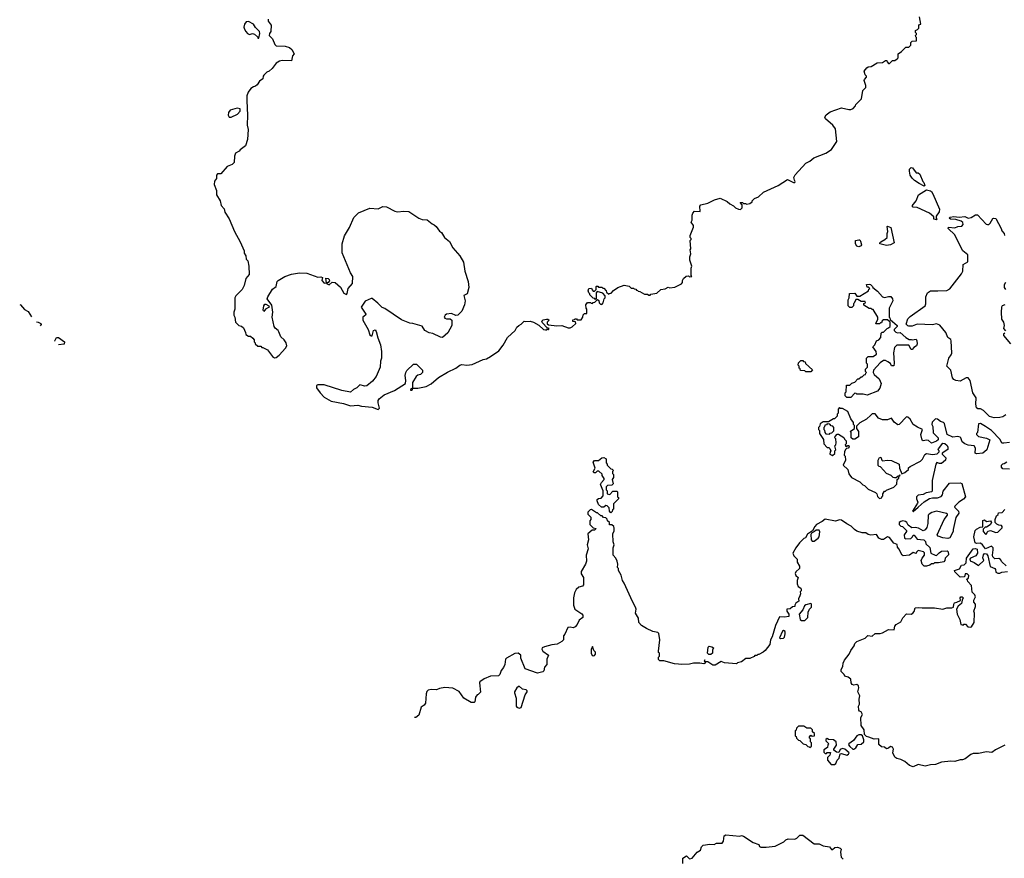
# Model space of a CAD drawing. Extents: x 1862350 to 2057294, y 212041 to 437318.
# Tile 2 of 256: x 1926024 to 1935669, y 248025 to 256239. Entities that reach past the tile are written whole.
import ezdxf

# ---------------------------------------------------------------- set-up
doc = ezdxf.new("R2010")
doc.units = 0

msp = doc.modelspace()

# ---------------------------------------------------------------- linework, layer by layer
at = {"layer": '0CON10XD'}
for points in [[(1928456.2, 256245), (1928458.6, 256225), (1928485.6, 256185), (1928483.3, 256125), (1928469.2, 256105), (1928468.6, 256085), (1928500.7, 256050.7), (1928522.5, 255995), (1928535, 255982.5), (1928625, 255980), (1928665, 255966.7), (1928688.3, 255948.3), (1928712.5, 255905), (1928696, 255884), (1928685, 255837.5), (1928595, 255838.8), (1928568.3, 255831.7), (1928535, 255812.5), (1928497.7, 255762.3), (1928466.1, 255733.9), (1928445, 255726.7), (1928415, 255697.5), (1928407.5, 255685), (1928405, 255660), (1928374.1, 255635.9), (1928349.3, 255600.7), (1928335, 255587.5), (1928315, 255582.5), (1928287.5, 255565), (1928261.7, 255528.3), (1928250, 255495), (1928247.5, 255445), (1928253.8, 255305), (1928251.2, 255205), (1928261.2, 255165), (1928256.7, 255065), (1928236.4, 255003.6), (1928182.5, 254965), (1928175, 254952.5), (1928136.7, 254933.3), (1928127, 254903), (1928125, 254840), (1928105, 254820), (1928055, 254800), (1927995, 254730), (1927961.7, 254728.3), (1927950, 254715), (1927950, 254685), (1927933, 254657), (1927927.5, 254625), (1927950, 254565), (1927953, 254523), (1927986.7, 254465), (1927998.3, 254418.3), (1928027, 254387), (1928032.5, 254355), (1928075, 254290), (1928127.5, 254165), (1928183.3, 254063.3), (1928222.5, 253975), (1928223.6, 253953.6), (1928237.5, 253925), (1928242.5, 253895), (1928257, 253877), (1928267.5, 253825), (1928272.5, 253745), (1928240, 253705), (1928222.5, 253635), (1928202.5, 253595), (1928140, 253535), (1928130, 253515), (1928132.5, 253405), (1928122.5, 253375), (1928122.5, 253345), (1928132.5, 253325), (1928137.5, 253275), (1928170, 253245), (1928195, 253237.5), (1928215, 253220), (1928237, 253177), (1928240, 253155), (1928265, 253140), (1928285, 253140), (1928308.3, 253118.3), (1928320, 253105), (1928320, 253085), (1928330, 253075), (1928330, 253065), (1928355, 253040), (1928385, 253040), (1928395, 253030), (1928405, 253030), (1928450, 253005), (1928500.7, 252940.7), (1928518.3, 252928.3), (1928535, 252930), (1928565, 252952), (1928628.6, 253021.4), (1928641.1, 253045), (1928633.3, 253075), (1928615, 253104.2), (1928582.9, 253132.9), (1928562.4, 253182.4), (1928555, 253195.6), (1928525, 253217.5), (1928516.4, 253235), (1928497.3, 253325), (1928503.8, 253375), (1928495, 253442.5), (1928448.8, 253505), (1928454, 253525), (1928501.2, 253598.8), (1928536.2, 253625), (1928546.1, 253673.9), (1928554.2, 253685.8), (1928620, 253725), (1928685, 253745.7), (1928765, 253760.8), (1928835.9, 253755.9), (1928945, 253716.2), (1928975, 253720), (1928990, 253715), (1928984, 253685), (1929005, 253660), (1929028.3, 253661.7), (1929023.3, 253706.7), (1929045, 253703.8), (1929056.7, 253695), (1929059.3, 253680.7), (1929046.4, 253663.6), (1929030, 253655), (1929055, 253643.3), (1929085, 253668.8), (1929115, 253664.2), (1929165, 253620.8), (1929199.3, 253559.3), (1929225, 253548), (1929232.2, 253557.8), (1929242.3, 253607.7), (1929285.3, 253655), (1929285.5, 253725.5), (1929265, 253758.8), (1929182, 253955), (1929182.9, 254045), (1929205, 254122.5), (1929253.8, 254205), (1929297.7, 254302.3), (1929343.2, 254346.8), (1929455, 254393.8), (1929535, 254386.7), (1929579.3, 254410.7), (1929617.7, 254407.7), (1929697.5, 254365), (1929725, 254356.2), (1929785, 254364), (1929835, 254362), (1929933.8, 254295), (1929965, 254283.1), (1930015, 254278.6), (1930065, 254238.8), (1930085, 254231.2), (1930104.4, 254214.5), (1930135, 254168.8), (1930155, 254153.3), (1930185.6, 254105.6), (1930235, 254066), (1930265.7, 254005.7), (1930334, 253925), (1930370, 253865), (1930384, 253775), (1930415.6, 253675), (1930422.5, 253615), (1930406.4, 253553.6), (1930373.6, 253536.4), (1930386.9, 253485), (1930380.8, 253445), (1930353.8, 253385), (1930314.2, 253345.8), (1930295, 253342.5), (1930255, 253361.9), (1930205, 253355.7), (1930191.1, 253345), (1930183.3, 253325), (1930186.7, 253315), (1930205, 253308.1), (1930239.2, 253309.2), (1930257.5, 253295), (1930255.8, 253245), (1930217.9, 253172.1), (1930165, 253126.8), (1930145, 253130), (1930071.2, 253165), (1930033.7, 253173.7), (1929992, 253195), (1929965, 253238.8), (1929875, 253263.8), (1929845, 253266.2), (1929765, 253300), (1929602, 253412), (1929575, 253420), (1929532.4, 253462.4), (1929477.9, 253507.9), (1929465, 253508.9), (1929407.8, 253482.2), (1929370, 253425), (1929415.7, 253355), (1929412, 253345), (1929385.5, 253324.5), (1929384.7, 253294.7), (1929438.5, 253205), (1929453.1, 253153.1), (1929465, 253142.1), (1929477.8, 253142.2), (1929490.8, 253195), (1929505, 253201.2), (1929517.1, 253185), (1929532, 253122), (1929558, 253055), (1929568.3, 252988.3), (1929569.2, 252925), (1929557.5, 252895), (1929554.2, 252835), (1929514.1, 252745.9), (1929480.9, 252699.1), (1929425.5, 252654.5), (1929405, 252650), (1929355, 252662.5), (1929327.5, 252635), (1929292.4, 252617.6), (1929265, 252592), (1929177.7, 252607.7), (1929005, 252661.2), (1928945, 252662.5), (1928932.5, 252655), (1928930, 252635), (1928967.5, 252585), (1929005, 252543.3), (1929075, 252503.8), (1929195, 252481.2), (1929265, 252456.7), (1929335, 252463.3), (1929372.3, 252452.3), (1929475, 252442.9), (1929535, 252422.5)], [(1928365, 256060), (1928375.9, 256104.1), (1928373.1, 256125), (1928332.7, 256162.7), (1928314.2, 256194.2), (1928265, 256220.4), (1928242.1, 256217.9), (1928226.1, 256195), (1928219.6, 256165), (1928224.5, 256145), (1928238.6, 256125), (1928255.5, 256105.4), (1928275, 256094.4), (1928305, 256104), (1928325, 256097.5), (1928352.5, 256072.5), (1928355, 256060), (1928365, 256060)], [(1929535, 252422.5), (1929548.6, 252435), (1929534, 252486), (1929535, 252510), (1929545, 252526.7), (1929592.5, 252565), (1929695, 252607.5), (1929803, 252677), (1929807.5, 252705), (1929798.8, 252755), (1929806.7, 252785), (1929815, 252802.5), (1929880, 252865), (1929910, 252865), (1929970, 252805), (1929970, 252785), (1929950, 252765), (1929923, 252757), (1929907, 252743), (1929870, 252685), (1929870, 252630), (1929851.7, 252618.3), (1929851.7, 252611.7), (1929865, 252610), (1929870, 252615), (1929870, 252630), (1929925, 252630), (1930005, 252646.7), (1930055, 252673.8), (1930127.5, 252735), (1930213, 252787), (1930295, 252826.2), (1930335, 252856.2), (1930355, 252863.3), (1930405, 252856.7), (1930455, 252863.3), (1930565, 252912.5), (1930595, 252917.5), (1930635, 252940), (1930715.7, 252994.3), (1930758.3, 253051.7), (1930802, 253128), (1930877.5, 253195), (1930893.9, 253226.1), (1930912.5, 253245), (1930935, 253257.5), (1930965, 253287.5), (1930975, 253282.5), (1931025, 253286.2), (1931055.9, 253275.9), (1931108.3, 253248.3), (1931153.9, 253203.9), (1931175, 253200), (1931188.3, 253201.7), (1931195, 253210), (1931205, 253200), (1931210, 253215), (1931191.7, 253221.7), (1931145, 253270), (1931140, 253285), (1931151.7, 253298.3), (1931185, 253307.5), (1931197, 253307), (1931210, 253295), (1931190, 253275), (1931191.7, 253261.7), (1931205, 253250), (1931285, 253240), (1931335, 253242.5), (1931395, 253220), (1931415, 253220), (1931435, 253230), (1931470, 253265), (1931468.3, 253278.3), (1931441.7, 253281.7), (1931441.7, 253298.3), (1931458.3, 253301.7), (1931465, 253310), (1931478.3, 253308.3), (1931485, 253300), (1931525, 253300), (1931540, 253325), (1931541.7, 253348.3), (1931555, 253360), (1931578.3, 253361.7), (1931580, 253405), (1931573, 253413), (1931570, 253445), (1931585, 253470), (1931615, 253470), (1931621.7, 253461.7), (1931635, 253460), (1931641.7, 253468.3), (1931658.3, 253471.7), (1931685, 253500), (1931698.3, 253488.3), (1931700, 253465), (1931711.7, 253451.7), (1931725, 253450), (1931740, 253465), (1931750, 253505), (1931760, 253515), (1931760, 253535), (1931735, 253560), (1931681.7, 253578.3), (1931670, 253565), (1931670, 253505), (1931665, 253500), (1931658.3, 253508.3), (1931641.7, 253511.7), (1931610, 253545), (1931610, 253555), (1931600, 253565), (1931592.5, 253585), (1931600, 253605), (1931625, 253610), (1931631.7, 253591.7), (1931641.7, 253581.7), (1931655, 253580), (1931670, 253595), (1931670, 253625), (1931675, 253630), (1931688.3, 253628.3), (1931695, 253620), (1931725, 253620), (1931735, 253610), (1931745, 253610), (1931770, 253585), (1931771.7, 253571.7), (1931795, 253550), (1931801.7, 253558.3), (1931818.3, 253561.7), (1931841.7, 253588.3), (1931883, 253617), (1931945, 253640), (1931995, 253630), (1932015, 253610), (1932035, 253610), (1932041.7, 253601.7), (1932058.3, 253598.3), (1932065, 253590), (1932078.3, 253588.3), (1932081.7, 253581.7), (1932098.3, 253578.3), (1932145, 253550), (1932175, 253550), (1932185, 253540), (1932198.3, 253541.7), (1932205, 253550), (1932265, 253560), (1932303, 253597), (1932347, 253603), (1932375, 253620), (1932392.5, 253612.5), (1932441.7, 253618.3), (1932506.4, 253653.6), (1932517.5, 253665), (1932517.5, 253685), (1932527.5, 253705), (1932553, 253727), (1932575, 253730), (1932585, 253720), (1932607.5, 253722.5), (1932600, 253735), (1932600, 253805), (1932607.5, 253825), (1932587.5, 253885), (1932587.5, 253915), (1932596.7, 253945), (1932590, 253985), (1932597.5, 253995), (1932590, 254075), (1932600, 254085), (1932600, 254095), (1932590, 254105), (1932590, 254125), (1932623, 254207), (1932622.5, 254225), (1932602.5, 254255), (1932610, 254275), (1932610, 254325), (1932617.5, 254345), (1932635, 254362.5), (1932688.3, 254361.7), (1932686.4, 254413.6), (1932695, 254427.5), (1932765, 254442.5), (1932830, 254475), (1932885, 254492.5), (1932955, 254460), (1932980, 254435), (1933015, 254417.5), (1933035, 254397.5), (1933065, 254382.5), (1933085, 254380), (1933100, 254395), (1933100, 254425), (1933081.7, 254448.3), (1933105, 254450), (1933115, 254440), (1933135, 254440), (1933145, 254432.5), (1933175, 254437.5), (1933200, 254455), (1933200, 254465), (1933221.7, 254488.3), (1933260, 254505), (1933309.3, 254550.7), (1933452.5, 254615), (1933545, 254672.5), (1933605, 254643.3), (1933615.5, 254645), (1933618.9, 254655), (1933612.5, 254667.5), (1933606.6, 254693.4), (1933620.2, 254719.8), (1933725, 254833.8), (1933765, 254853.8), (1933804.3, 254885.7), (1933919.5, 254930.4), (1933975, 254966.7), (1934027.5, 255045), (1934015, 255170), (1933987.5, 255205), (1933917.5, 255267.5), (1933910, 255285), (1933923.3, 255306.7), (1933962.7, 255337.3), (1934075, 255376.2), (1934145, 255360), (1934165, 255360), (1934189.3, 255370.7), (1934210, 255395), (1934215, 255410), (1934270, 255465), (1934282.5, 255545), (1934312.5, 255575), (1934312.5, 255595), (1934297.5, 255645), (1934300, 255655), (1934320, 255675), (1934320, 255685), (1934305, 255700), (1934297.5, 255735), (1934323.6, 255766.4), (1934335, 255777.5), (1934365, 255782.5), (1934423, 255817), (1934475, 255820), (1934505, 255840), (1934518.3, 255838.3), (1934520, 255825), (1934535, 255810), (1934545, 255810), (1934575, 255840), (1934595, 255840), (1934620, 255855), (1934630, 255865), (1934630, 255905), (1934663, 255927), (1934705, 255970), (1934735, 255970), (1934751.7, 255988.3), (1934752.5, 256015), (1934765, 256030), (1934808.3, 256031.7), (1934810, 256065), (1934801.7, 256071.7), (1934800, 256085), (1934810, 256095), (1934810, 256105), (1934800, 256115), (1934800, 256135), (1934818.3, 256141.7), (1934830, 256155), (1934831.7, 256188.3), (1934850, 256195), (1934837, 256267)], [(1928095, 255283.3), (1928156.7, 255315), (1928183.3, 255345), (1928182.5, 255365), (1928155, 255373.3), (1928085, 255352.5), (1928070.5, 255329.6), (1928066.2, 255305), (1928074, 255284), (1928095, 255283.3)], [(1934885, 254610), (1934835, 254633.3), (1934787.5, 254665), (1934765, 254687.5), (1934747.5, 254715), (1934740, 254755), (1934740, 254775), (1934755, 254790), (1934768.3, 254788.3), (1934805, 254740), (1934825, 254740), (1934840, 254725), (1934870, 254655), (1934880, 254645), (1934890, 254615), (1934885, 254610)], [(1935005, 254280), (1934980, 254285), (1934978.3, 254308.3), (1934937.5, 254345), (1934815, 254400), (1934775, 254403.3), (1934767.5, 254415), (1934803.8, 254465), (1934828.8, 254525), (1934905, 254572.5), (1934945, 254563.3), (1934956.7, 254555), (1934970, 254535), (1935032.5, 254385), (1935031.7, 254358.3), (1935000, 254315), (1935000, 254295), (1935010, 254285), (1935005, 254280)], [(1935569.3, 252339.3), (1935525, 252353.3), (1935465, 252412.5), (1935435, 252427.5), (1935408.3, 252428.3), (1935397, 252437), (1935390, 252475), (1935393.3, 252535), (1935359.2, 252585), (1935333.3, 252705), (1935315, 252732.5), (1935295, 252732.5), (1935235, 252700), (1935195, 252703.8), (1935175, 252713.8), (1935161.7, 252731.7), (1935143.8, 252805), (1935106.4, 252846.4), (1935124.4, 252925), (1935149.2, 252955), (1935155.5, 252974.5), (1935148.9, 253095), (1935145, 253105.8), (1935115.6, 253125.5), (1935096.2, 253176.2), (1935037.2, 253247.2), (1935005, 253260), (1934965, 253250), (1934815, 253257.5), (1934765, 253237.5), (1934735, 253237.5), (1934725, 253240), (1934708.3, 253258.3), (1934725, 253310), (1934745, 253332.5), (1934892.5, 253435), (1934900, 253455), (1934900, 253525), (1934917.5, 253565), (1934945, 253583.3), (1935017.7, 253582.3), (1935105, 253588), (1935135.7, 253604.3), (1935250.7, 253749.3), (1935263.6, 253776.4), (1935265, 253840), (1935311.7, 253868.3), (1935310, 253935), (1935262.5, 253975), (1935225, 254042.5), (1935185, 254133.3), (1935117.5, 254195), (1935123.6, 254206.4), (1935185, 254200), (1935215, 254212.5), (1935251.7, 254218.3), (1935267, 254233), (1935261.7, 254251.7), (1935245, 254267.5), (1935195, 254281.2), (1935142.5, 254285), (1935127.5, 254295), (1935140, 254305), (1935175, 254311.2), (1935225, 254306.7), (1935283, 254313), (1935315, 254296.7), (1935345, 254303.3), (1935385, 254326.7), (1935405, 254327.5), (1935492.5, 254235), (1935505, 254232.5), (1935517, 254233), (1935530, 254245), (1935555, 254292.5), (1935565, 254296.7), (1935585, 254292.5), (1935637.5, 254195), (1935645, 254170), (1935667.5, 254145), (1935670, 254125)], [(1934515, 254027.5), (1934450, 254045), (1934450, 254055), (1934460, 254065), (1934500, 254085), (1934520, 254105), (1934520, 254145), (1934527.5, 254165), (1934520, 254215), (1934525, 254217.5), (1934556.7, 254205), (1934590, 254055), (1934555, 254033.3), (1934515, 254027.5)], [(1934245, 254013.3), (1934225, 254022.5), (1934210, 254045), (1934210, 254075), (1934245, 254083.3), (1934252.5, 254082.5), (1934260.7, 254070.7), (1934270, 254035), (1934265.9, 254024.1), (1934245, 254013.3)], [(1934165, 252540), (1934125, 252540), (1934110, 252555), (1934110, 252585), (1934120, 252595), (1934121.7, 252658.3), (1934155, 252660), (1934175, 252680), (1934205, 252690), (1934235, 252720), (1934245, 252720), (1934265, 252740), (1934275, 252740), (1934295, 252760), (1934310, 252765), (1934311.7, 252778.3), (1934320, 252785), (1934310, 252795), (1934310, 252815), (1934330, 252835), (1934330, 252865), (1934320, 252875), (1934320, 252925), (1934335, 252940), (1934385, 252940), (1934418.3, 252961.7), (1934415, 252990), (1934380, 253035), (1934400, 253055), (1934417, 253093), (1934440, 253105), (1934460, 253125), (1934461.7, 253168.3), (1934471.7, 253178.3), (1934485, 253180), (1934520, 253215), (1934535, 253220), (1934550, 253235), (1934550, 253275), (1934525, 253300), (1934485, 253300), (1934471.7, 253288.3), (1934465, 253270), (1934455, 253270), (1934445, 253260), (1934415, 253260), (1934410, 253265), (1934430, 253305), (1934430, 253325), (1934385, 253400), (1934375, 253400), (1934365, 253410), (1934345, 253410), (1934291.7, 253441.7), (1934291.7, 253458.3), (1934310, 253465), (1934305, 253480), (1934265, 253480), (1934235, 253500), (1934215, 253500), (1934198.3, 253461.7), (1934190, 253455), (1934190, 253435), (1934175, 253420), (1934155, 253420), (1934140, 253435), (1934140, 253495), (1934150, 253515), (1934151.7, 253558.3), (1934205, 253560), (1934225, 253530), (1934255, 253530), (1934340, 253585), (1934341.7, 253598.3), (1934350, 253605), (1934338.3, 253618.3), (1934325, 253620), (1934320, 253645), (1934345, 253647.5), (1934357.5, 253645), (1934377.5, 253625), (1934380, 253615), (1934425, 253580), (1934475, 253523.8), (1934495, 253518.6), (1934535, 253529.5), (1934556.6, 253526.6), (1934572.9, 253505), (1934576.2, 253485), (1934540, 253415), (1934540, 253325), (1934548.3, 253318.3), (1934551.7, 253301.7), (1934620, 253245), (1934620, 253235), (1934590, 253205), (1934590, 253195), (1934605, 253180), (1934623, 253173), (1934647, 253177), (1934705, 253127.5), (1934738.3, 253108.3), (1934755, 253106.7), (1934765, 253102.5), (1934805, 253110), (1934813.3, 253093.3), (1934815.8, 253065), (1934808.8, 253045), (1934782.3, 253027.7), (1934765, 253007.5), (1934755, 253010), (1934735, 253050), (1934615, 253050), (1934593, 253027), (1934582.5, 252975), (1934590, 252875), (1934585, 252850), (1934565, 252850), (1934553, 252873), (1934528.3, 252888.3), (1934505, 252900), (1934485, 252900), (1934452.3, 252877.7), (1934387.5, 252805), (1934382.5, 252785), (1934392.5, 252765), (1934443, 252723), (1934462.5, 252675), (1934448.3, 252631.7), (1934425, 252600), (1934325, 252560), (1934285, 252570), (1934225, 252570), (1934218.3, 252578.3), (1934205, 252580), (1934165, 252540)], [(1935680, 253665), (1935668.3, 253641.7), (1935667.5, 253615), (1935680, 253595)], [(1926023.6, 253448.9), (1926030, 253445), (1926072.3, 253402.3), (1926105, 253380), (1926140.1, 253328.2)], [(1928415, 253380), (1928407.5, 253395), (1928414, 253435), (1928425, 253452.5), (1928435, 253453.3), (1928465.6, 253435.6), (1928466.7, 253425), (1928432.5, 253405), (1928415, 253380)], [(1935673.6, 253446.4), (1935647.5, 253435), (1935642.5, 253425), (1935636.7, 253375), (1935640, 253305), (1935660, 253275), (1935667.5, 253245), (1935660, 253215), (1935681.7, 253191.7)], [(1926186.9, 253279.8), (1926205, 253277.5), (1926230, 253265), (1926232.5, 253255), (1926223.4, 253242)], [(1926369.4, 253090.8), (1926368.8, 253095), (1926385, 253127.5), (1926405, 253126.7), (1926462.5, 253085), (1926458.8, 253061.2), (1926404.8, 253054.2)], [(1935675, 253170), (1935661.7, 253158.3), (1935660, 253145), (1935730, 253065)], [(1933775, 252790), (1933725, 252790), (1933715, 252800), (1933671.7, 252801.7), (1933668.3, 252818.3), (1933660, 252825), (1933660, 252845), (1933650, 252855), (1933651.7, 252878.3), (1933675, 252900), (1933695, 252900), (1933701.7, 252891.7), (1933718.3, 252888.3), (1933721.7, 252871.7), (1933788.3, 252808.3), (1933775, 252790)], [(1935405.7, 252194.3), (1935396.7, 252185), (1935396.7, 252175), (1935415, 252156.2), (1935495, 252140), (1935527.5, 252125), (1935497.5, 252025), (1935457.7, 251992.3), (1935396.4, 251986.4), (1935382.5, 251995), (1935387.1, 252042.9), (1935375, 252065.6), (1935313.1, 252073.1), (1935282.5, 252085), (1935257.5, 252105), (1935243.3, 252143.3), (1935235, 252150), (1935215, 252156.7), (1935165, 252150), (1935107.5, 252175), (1935082, 252285), (1935072.5, 252295), (1935043.9, 252303.9), (1935015, 252326.7), (1934995, 252330), (1934981.7, 252318.3), (1934961.7, 252298.3), (1934960, 252275), (1934970, 252255), (1934973, 252193), (1935020, 252145), (1935020, 252125), (1935005, 252110), (1934955, 252090), (1934925, 252117.5), (1934905, 252120), (1934875, 252113.3), (1934865, 252120), (1934850, 252175), (1934867.5, 252225), (1934817.3, 252247.3), (1934777.5, 252275), (1934746.1, 252326.1), (1934725, 252347.5), (1934711.7, 252348.3), (1934640, 252275), (1934625, 252272.5), (1934588.3, 252298.3), (1934565, 252337.5), (1934525, 252320), (1934475, 252320.8), (1934436.1, 252336.1), (1934405, 252380), (1934375, 252380), (1934360, 252365), (1934320, 252325), (1934255, 252290), (1934221.7, 252258.3), (1934220, 252235), (1934240, 252205), (1934240, 252155), (1934205, 252130), (1934185, 252130), (1934170, 252145), (1934170, 252195), (1934160, 252205), (1934200, 252235), (1934200, 252265), (1934190, 252275), (1934190, 252295), (1934165, 252330), (1934135, 252400), (1934085, 252430), (1934061.7, 252431.7), (1934055, 252440), (1934040, 252425), (1934040, 252385), (1934030, 252375), (1934030, 252355), (1934005, 252330), (1933995, 252330), (1933945, 252300), (1933895, 252300), (1933865, 252280), (1933860, 252255), (1933850, 252245), (1933850, 252225), (1933860, 252215), (1933860, 252185), (1933897, 252127), (1933900, 252085), (1933935, 252050), (1933948.3, 252048.3), (1933958.3, 252038.3), (1933970, 252015), (1933963, 252007), (1933960, 251985), (1933985, 251970), (1934008.3, 251991.7), (1934010, 252015), (1934017.5, 252025), (1934010, 252065), (1934020, 252075), (1934022.5, 252095), (1934020, 252135), (1934010, 252145), (1934011.7, 252158.3), (1934031.7, 252178.3), (1934045, 252180), (1934098.3, 252148.3), (1934101.7, 252131.7), (1934120, 252115), (1934120, 252085), (1934110, 252075), (1934111.7, 252061.7), (1934125, 252060), (1934131.7, 252068.3), (1934145, 252070), (1934150, 252055), (1934138.3, 252041.7), (1934121.7, 252038.3), (1934111.7, 252028.3), (1934103, 252007), (1934100, 251975), (1934110, 251965), (1934112.5, 251925), (1934090, 251875), (1934137.5, 251835), (1934145, 251790), (1934172.5, 251755), (1934255, 251712.5), (1934281.7, 251681.7), (1934298.3, 251678.3), (1934335, 251640), (1934408.3, 251608.3), (1934420, 251595), (1934425, 251570), (1934445, 251550), (1934470, 251555), (1934470, 251565), (1934480, 251575), (1934480, 251595), (1934495, 251620), (1934505, 251620), (1934515, 251630), (1934585, 251660), (1934615, 251690), (1934620, 251735), (1934635, 251750), (1934640, 251770), (1934650, 251775), (1934645, 251780), (1934640, 251770), (1934620, 251765), (1934608.3, 251751.7), (1934591.7, 251751.7), (1934580, 251755), (1934560, 251775), (1934515, 251793.3), (1934455, 251860), (1934441.7, 251861.7), (1934431.7, 251871.7), (1934432.5, 251925), (1934445, 251952.5), (1934460, 251955), (1934467.5, 251925), (1934475, 251917.5), (1934525, 251923.3), (1934565, 251920), (1934640, 251885), (1934642.5, 251845), (1934665, 251790), (1934695, 251802.5), (1934730, 251835), (1934731.7, 251848.3), (1934747, 251863), (1934847.5, 251915), (1934867.5, 251935), (1934890.7, 251979.3), (1934905, 251990), (1934965, 251980), (1935011.7, 251988.3), (1935030, 252005), (1935030, 252015), (1935020, 252025), (1935023, 252037), (1935065, 252090), (1935085, 252087.5), (1935109.3, 252069.3), (1935117, 252053), (1935115, 252030), (1935060, 251995), (1935060, 251985), (1935097, 251947), (1935092.5, 251925), (1935055, 251893.3), (1935035, 251892.5), (1935008.3, 251901.7), (1934997.5, 251885), (1934963.3, 251725), (1934962.5, 251625), (1934957.5, 251615), (1934902.5, 251605), (1934872.3, 251587.7), (1934825, 251582.5), (1934807.5, 251565), (1934807.5, 251545), (1934822.5, 251515), (1934820, 251505), (1934770, 251425), (1934775, 251422.5), (1934825, 251463.3), (1934885, 251516.2), (1934935, 251548.8), (1934965, 251555.8), (1935015, 251556), (1935050.5, 251569.6), (1935063.3, 251585), (1935070.3, 251619.7), (1935130.3, 251699.7), (1935235, 251703.3), (1935252.5, 251695), (1935290, 251565), (1935268.3, 251541.7), (1935222.5, 251515), (1935182.5, 251475), (1935180, 251465), (1935220, 251425), (1935223.8, 251405), (1935195, 251362.5), (1935167, 251247), (1935166.7, 251225), (1935136.4, 251163.6), (1935115, 251156.7), (1935065, 251163.3), (1935019.3, 251179.3), (1935010, 251195), (1935078.8, 251345), (1935113.3, 251385), (1935113.3, 251395), (1935103.9, 251403.9), (1935005, 251426.2), (1934958.3, 251411.7), (1934932.5, 251395), (1934923.3, 251385), (1934920, 251305), (1934910, 251265), (1934895, 251242.5), (1934875, 251232.5), (1934829.3, 251259.3), (1934795, 251266.7), (1934763, 251263), (1934727, 251287), (1934712.5, 251315), (1934700, 251325), (1934675, 251330), (1934655, 251322.5), (1934640, 251315), (1934640, 251295), (1934655, 251280), (1934670, 251275), (1934710, 251235), (1934710, 251225), (1934687.5, 251195), (1934690, 251160), (1934703.3, 251153.3), (1934751.7, 251158.3), (1934770, 251175), (1934775, 251190), (1934785, 251190), (1934815, 251150), (1934880, 251145), (1934897, 251127), (1934900, 251105), (1934938.3, 251068.3), (1934950, 251015), (1934993, 250993), (1935005, 250990), (1935031.7, 251018.3), (1935055, 251032.5), (1935107.5, 251037.5), (1935118.3, 251028.3), (1935121.7, 250998.3), (1935090, 250965), (1935087, 250943), (1935075, 250930), (1935025, 250920), (1934985, 250920), (1934975, 250910), (1934955, 250910), (1934940, 250895), (1934905, 250886.7), (1934885, 250887.5), (1934862.5, 250905), (1934853.6, 250943.6), (1934862.5, 250965), (1934887, 250993), (1934887.5, 251017.5), (1934877.5, 251027.5), (1934825, 251040), (1934810, 251025), (1934805, 251010), (1934775, 251020), (1934740, 250995), (1934678.3, 250988.3), (1934667.5, 250995), (1934637, 251057), (1934623, 251073), (1934618.3, 251098.3), (1934585, 251112.5), (1934545, 251167.5), (1934525, 251172.5), (1934485, 251147.5), (1934465, 251147.5), (1934440.7, 251160.7), (1934418, 251198), (1934361.7, 251191.7), (1934335, 251197.5), (1934311.7, 251211.7), (1934275, 251213.3), (1934225, 251230), (1934200, 251245), (1934168.3, 251278.3), (1934125, 251300), (1934075, 251336.2), (1934055, 251338.8), (1934015, 251328.8), (1933913.6, 251346.4), (1933885, 251322.5), (1933830, 251295), (1933812.5, 251275), (1933788.3, 251231.7), (1933740.7, 251199.3), (1933720, 251165), (1933705, 251157.5), (1933663.3, 251115), (1933625, 251067.5), (1933596.7, 251015), (1933607, 250987), (1933640, 250955), (1933640, 250925), (1933662.5, 250885), (1933662.5, 250865), (1933625, 250830), (1933620, 250815), (1933627.5, 250795), (1933650, 250775), (1933640, 250745), (1933640, 250715), (1933648.3, 250688.3), (1933675, 250670), (1933680, 250655), (1933680, 250645), (1933670, 250635), (1933672.5, 250615), (1933666.7, 250595), (1933653.6, 250566.4), (1933657.5, 250545), (1933627, 250523), (1933617.5, 250505), (1933618.3, 250491.7), (1933595, 250487.5), (1933571.7, 250468.3), (1933540, 250465), (1933537.5, 250445), (1933556.7, 250415), (1933556.7, 250393.3), (1933515, 250387.5), (1933465, 250390), (1933426.7, 250305), (1933393.3, 250195), (1933377.5, 250165), (1933371.7, 250118.3), (1933325, 250060), (1933307, 250043), (1933265, 250020), (1933255, 250020), (1933245, 250010), (1933225, 250010), (1933218.3, 250001.7), (1933177, 249983), (1933138.3, 249981.7), (1933095, 249950), (1933055, 249940), (1933045, 249930), (1932928.3, 249938.3), (1932895, 249952.5), (1932835, 249917.5), (1932815, 249917.5), (1932765, 249950), (1932740, 249950), (1932735, 249970), (1932730, 249955), (1932740, 249950), (1932740, 249935), (1932725, 249930), (1932685, 249937.5), (1932625, 249937.5), (1932585, 249927.5), (1932505, 249922.5), (1932476.7, 249926.7), (1932438.3, 249928.3), (1932335, 249960), (1932295, 249960), (1932281.7, 249971.7), (1932280, 249995), (1932290, 250005), (1932290, 250035), (1932281.7, 250041.7), (1932280, 250055), (1932293.3, 250165), (1932286.1, 250226.1), (1932275, 250236.7), (1932226.1, 250246.1), (1932162.5, 250275), (1932115, 250306.7), (1932090, 250335), (1932086.4, 250376.4), (1932057.5, 250425), (1932062.5, 250465), (1932057.5, 250485), (1932025, 250540), (1931945, 250720), (1931927.5, 250745), (1931915, 250800), (1931890, 250845), (1931890, 250865), (1931880, 250875), (1931882.5, 250905), (1931876.4, 250936.4), (1931862.5, 250965), (1931837.5, 250995), (1931836.7, 251065), (1931846, 251095), (1931836.2, 251125), (1931833.6, 251203.6), (1931846.1, 251233.9), (1931847.7, 251257.7), (1931843.6, 251273.6), (1931825, 251290), (1931801.7, 251291.7), (1931800, 251315), (1931781.7, 251331.7), (1931778.3, 251348.3), (1931765, 251360), (1931741.7, 251361.7), (1931728.3, 251378.3), (1931715, 251380), (1931685, 251410), (1931675, 251410), (1931625, 251440), (1931611.7, 251438.3), (1931590, 251415), (1931590, 251395), (1931620, 251365), (1931617, 251343), (1931608.3, 251331.7), (1931610, 251295), (1931641.7, 251261.7), (1931670, 251255), (1931655, 251240), (1931631.7, 251238.3), (1931588.3, 251201.7), (1931596.7, 251145), (1931581.2, 251095), (1931591.2, 251055), (1931573.8, 250995), (1931576.7, 250935), (1931566.7, 250905)], [(1935685, 252367.5), (1935655, 252350), (1935625, 252343.8), (1935569.3, 252339.3)], [(1933955, 252180), (1933961.7, 252188.3), (1933978.3, 252191.7), (1933998.3, 252211.7), (1934000, 252245), (1933988.3, 252258.3), (1933971.7, 252261.7), (1933958.3, 252278.3), (1933935, 252280), (1933928.3, 252271.7), (1933911.7, 252268.3), (1933908.3, 252251.7), (1933900, 252245), (1933900, 252225), (1933908.3, 252218.3), (1933910, 252195), (1933921.7, 252181.7), (1933955, 252180)], [(1935718.3, 252098.3), (1935665, 252090), (1935645, 252092.5), (1935627.7, 252127.7), (1935542.5, 252215), (1935486.1, 252256.1), (1935435, 252282.5), (1935415, 252280), (1935405.7, 252194.3)], [(1931815, 251410), (1931800, 251425), (1931798.3, 251458.3), (1931778.3, 251478.3), (1931765, 251480), (1931747, 251463), (1931723, 251463), (1931695, 251490), (1931680, 251525), (1931681.7, 251538.3), (1931695, 251550), (1931718.3, 251551.7), (1931740, 251575), (1931740, 251625), (1931712.5, 251685), (1931722.5, 251705), (1931750, 251735), (1931750, 251745), (1931730, 251775), (1931728.3, 251788.3), (1931698.3, 251818.3), (1931681.7, 251818.3), (1931665, 251800), (1931651.7, 251801.7), (1931641.7, 251811.7), (1931660, 251845), (1931640, 251905), (1931655, 251920), (1931695, 251920), (1931725, 251947.5), (1931745, 251950), (1931768.3, 251938.3), (1931768.3, 251898.3), (1931780, 251885), (1931780, 251875), (1931815, 251840), (1931828.3, 251838.3), (1931840, 251825), (1931830, 251815), (1931830, 251795), (1931840, 251785), (1931840, 251755), (1931827.5, 251735), (1931837, 251693), (1931825, 251680), (1931783, 251677), (1931770, 251665), (1931770, 251635), (1931780, 251625), (1931780, 251595), (1931805, 251590), (1931835, 251620), (1931875, 251620), (1931880, 251615), (1931880, 251565), (1931888.3, 251558.3), (1931890, 251545), (1931841.7, 251498.3), (1931840, 251445), (1931831.7, 251438.3), (1931828.3, 251421.7), (1931815, 251410)], [(1935718.3, 251838.3), (1935655, 251840), (1935640, 251855), (1935640, 251875), (1935655, 251890), (1935668.3, 251891.7), (1935695, 251910)], [(1935688.3, 250888.3), (1935645, 250930), (1935633, 250953), (1935615, 250962.5), (1935575, 250960), (1935556.4, 250976.4), (1935553.3, 250995), (1935560, 251045), (1935560, 251065), (1935541.7, 251081.7), (1935485, 251057.5), (1935456.7, 251095), (1935435, 251112.5), (1935395, 251107.5), (1935383.6, 251113.6), (1935370, 251175), (1935383.3, 251235), (1935395, 251247.5), (1935433, 251267), (1935458.3, 251271.7), (1935460, 251335), (1935475, 251340), (1935495, 251322.5), (1935535, 251330), (1935542.5, 251315), (1935529.3, 251290.7), (1935495, 251270), (1935481.7, 251268.3), (1935461.7, 251248.3), (1935462.5, 251225), (1935485, 251200), (1935498.3, 251201.7), (1935501.7, 251218.3), (1935511.7, 251228.3), (1935535, 251237.5), (1935585, 251217.5), (1935605, 251220), (1935646.4, 251263.6), (1935647.5, 251275), (1935640, 251285), (1935615, 251287.5), (1935595, 251297.5), (1935580, 251315), (1935580, 251345), (1935591.7, 251378.3), (1935608.3, 251391.7), (1935611.7, 251408.3), (1935648.3, 251411.7), (1935675, 251440)], [(1933805, 251130), (1933845, 251160.8), (1933854.4, 251175), (1933862.5, 251222.5), (1933855, 251240), (1933825, 251240), (1933810, 251225), (1933780, 251210), (1933773, 251197), (1933776.2, 251145), (1933785, 251130), (1933805, 251130)], [(1935675, 249133.3), (1935581.7, 249088.3), (1935545, 249060), (1935495, 249069.2), (1935415, 249052), (1935365, 249051.2), (1935339.5, 249040.4), (1935285, 249000), (1935259.3, 248990.7), (1935235, 248990), (1935185, 248973.3), (1935145, 248976.7), (1935055, 248966.2), (1934996.1, 248943.9), (1934945, 248940), (1934895, 248927.5), (1934825, 248942.5), (1934775, 248922.5), (1934740, 248935), (1934695, 248973.3), (1934655, 248993.3), (1934615, 249002.5), (1934597.5, 249015), (1934577, 249057), (1934584, 249095), (1934573.3, 249115), (1934555, 249118.8), (1934535, 249102.5), (1934515, 249097.5), (1934495, 249112.5), (1934465, 249117.5), (1934438.3, 249138.3), (1934440, 249195), (1934395, 249192), (1934340.3, 249210.3), (1934318.8, 249218.8), (1934299.3, 249239.3), (1934296.7, 249285), (1934267.5, 249325), (1934263.3, 249405), (1934280, 249435), (1934265, 249460), (1934250, 249465), (1934242.5, 249475), (1934240, 249515), (1934250, 249535), (1934247.5, 249585), (1934252.5, 249615), (1934233.3, 249655), (1934242.9, 249695), (1934240, 249715), (1934225, 249726.2), (1934195, 249720), (1934177, 249727), (1934167.5, 249745), (1934165, 249780), (1934138.3, 249798.3), (1934105, 249810), (1934100, 249825), (1934070, 249855), (1934070, 249875), (1934087, 249903), (1934090, 249935), (1934102.5, 249965), (1934150, 250025), (1934165, 250060), (1934197.5, 250105), (1934205, 250130), (1934225, 250150), (1934305, 250180), (1934333, 250207), (1934375, 250200), (1934405, 250227.5), (1934453, 250227), (1934476.4, 250233.6), (1934533.9, 250266.1), (1934588.3, 250261.7), (1934595, 250300), (1934610, 250315), (1934655, 250340), (1934675, 250380), (1934711.7, 250418.3), (1934755, 250417.5), (1934772.5, 250425), (1934787, 250443), (1934795, 250477.5), (1934825, 250482.5), (1934865, 250477.5), (1934985, 250480), (1935065, 250466.7), (1935105, 250480), (1935155, 250477.5), (1935170, 250485), (1935173.8, 250515), (1935182.3, 250527.7), (1935205, 250532.5), (1935239.3, 250550.7), (1935236.2, 250575), (1935244, 250586), (1935256.2, 250586.2), (1935266, 250576), (1935256.2, 250553.8), (1935250.5, 250519.6), (1935217.5, 250495), (1935200, 250465), (1935207.5, 250415), (1935232.5, 250365), (1935242.5, 250315), (1935265, 250310), (1935273, 250317), (1935287, 250317), (1935313, 250293), (1935335, 250287.5), (1935346.4, 250293.6), (1935372.5, 250335), (1935377.5, 250427.5), (1935370, 250445), (1935387, 250493), (1935387.5, 250515), (1935370, 250535), (1935370, 250555), (1935387.5, 250585), (1935380, 250605), (1935353, 250633), (1935348.3, 250698.3), (1935310, 250735), (1935308.3, 250748.3), (1935300, 250755), (1935318.3, 250771.7), (1935320, 250795), (1935305, 250810), (1935285, 250810), (1935278.3, 250781.7), (1935235, 250780), (1935185, 250830), (1935180, 250845), (1935228.3, 250861.7), (1935250, 250895), (1935275, 250900), (1935295, 250920), (1935300, 250965), (1935364.2, 251055.8), (1935385, 251061.2), (1935402.7, 251052.7), (1935406.4, 251015), (1935390.8, 250989.2), (1935336.7, 250965), (1935330, 250955), (1935335, 250940), (1935375, 250922.5), (1935417, 250893), (1935467, 250943), (1935457, 250967), (1935463.9, 250996.1), (1935475, 251010), (1935495, 251007.5), (1935506.4, 250986.4), (1935531.7, 250881.7), (1935575, 250863.8), (1935582, 250855), (1935586.7, 250826.7), (1935605, 250816.7), (1935625, 250816.7), (1935645, 250828), (1935700, 250835)], [(1931566.7, 250905), (1931522.5, 250835), (1931522.7, 250812.7), (1931546.7, 250775), (1931547.5, 250705), (1931538.3, 250691.7), (1931500.3, 250679.7), (1931473.2, 250656.8), (1931458, 250625), (1931450, 250575), (1931450, 250505), (1931462.5, 250465), (1931531.2, 250421.2), (1931540.8, 250405), (1931538.8, 250385), (1931503.6, 250356.4), (1931486, 250315), (1931465, 250292), (1931445, 250283.8), (1931415, 250290), (1931393.6, 250286.4), (1931365, 250220), (1931350, 250205), (1931350, 250165), (1931335, 250150), (1931287, 250123), (1931235, 250117.5), (1931165, 250097.5), (1931142.5, 250085), (1931137.5, 250075), (1931147.5, 250055), (1931203.3, 250015), (1931186.4, 249976.4), (1931187, 249923), (1931164.1, 249895.9), (1931158.3, 249861.7), (1931147.3, 249852.7), (1931095, 249840), (1930975, 249880), (1930932, 249985), (1930932.5, 250015), (1930905, 250033.3), (1930875, 250032.5), (1930792.5, 249985), (1930782.5, 249975), (1930777.5, 249925), (1930762.5, 249895), (1930740, 249865), (1930727.5, 249825), (1930715, 249812.5), (1930635, 249807.5), (1930575, 249782.5), (1930532.5, 249755), (1930527.5, 249745), (1930536.4, 249653.6), (1930515, 249630), (1930503.6, 249626.4), (1930490, 249605), (1930481.7, 249558.3), (1930475, 249550), (1930445, 249552.5), (1930375, 249592.5), (1930329.3, 249659.3), (1930265, 249692.5), (1930188.3, 249698.3), (1930135, 249688), (1930106.1, 249673.9), (1930055, 249678), (1930025, 249671.2), (1930011.9, 249658.1), (1930006, 249635), (1930000, 249545), (1929986.2, 249525), (1929956.2, 249505), (1929932.3, 249427.7), (1929905, 249404), (1929889.7, 249403.7)], [(1933715, 250353.3), (1933742.5, 250385), (1933747.5, 250435), (1933760, 250465), (1933780, 250485), (1933780, 250515), (1933775, 250520), (1933723, 250507), (1933711.7, 250498.3), (1933695, 250460), (1933660, 250415), (1933670, 250365), (1933683.6, 250353.6), (1933715, 250353.3)], [(1933475, 250177.5), (1933505, 250180), (1933515, 250190), (1933522.5, 250225), (1933522.5, 250245), (1933505, 250257.5), (1933495, 250250), (1933467.5, 250185), (1933475, 250177.5)], [(1931645, 250006.7), (1931655, 250011.2), (1931663.3, 250025), (1931662.5, 250045), (1931649.3, 250059.3), (1931635, 250100), (1931621.2, 250075), (1931621.2, 250035), (1931630, 250010), (1931645, 250006.7)], [(1932795, 250020), (1932775, 250020), (1932760, 250035), (1932768.3, 250091.7), (1932778.3, 250101.7), (1932805, 250097.5), (1932820, 250085), (1932810, 250065), (1932810, 250035), (1932795, 250020)], [(1930915, 249496.2), (1930935, 249503.3), (1930973.8, 249625), (1930993.3, 249655), (1930993.3, 249665), (1930986, 249676), (1930950.3, 249680.3), (1930915, 249712.5), (1930893.8, 249695), (1930871.2, 249655), (1930871.2, 249645), (1930887.1, 249595), (1930886.7, 249515), (1930894.2, 249504.2), (1930915, 249496.2)], [(1933765, 249110), (1933780, 249125), (1933780, 249155), (1933770, 249165), (1933770, 249195), (1933761.7, 249201.7), (1933760, 249215), (1933775, 249230), (1933785, 249220), (1933810, 249225), (1933808.3, 249248.3), (1933790, 249265), (1933790, 249285), (1933775, 249300), (1933735, 249300), (1933705, 249320), (1933651.7, 249318.3), (1933631.7, 249298.3), (1933628.3, 249281.7), (1933620, 249275), (1933620, 249225), (1933628.3, 249218.3), (1933631.7, 249201.7), (1933651.7, 249181.7), (1933665, 249180), (1933700, 249145), (1933725, 249140), (1933745, 249120), (1933758.3, 249118.3), (1933765, 249110)], [(1934185, 249092.5), (1934195, 249093.3), (1934213.9, 249106.1), (1934235, 249140), (1934265, 249142.5), (1934292.5, 249165), (1934292.5, 249185), (1934280, 249225), (1934266, 249236), (1934245, 249233.8), (1934225, 249223.3), (1934191.7, 249178.3), (1934146.7, 249145), (1934143.8, 249135), (1934155, 249120), (1934185, 249092.5)], [(1934005, 248944.4), (1934017.1, 248955), (1934030, 248985), (1934050, 249005), (1934060.7, 249049.3), (1934075, 249051.2), (1934125, 249036), (1934141.2, 249045), (1934149.3, 249059.3), (1934105, 249092.5), (1934085, 249099.2), (1934060.5, 249089.6), (1934047.5, 249062.5), (1934023.9, 249063.9), (1934000, 249085), (1933997.5, 249095), (1934025.8, 249134.2), (1934022.5, 249165), (1933997, 249187), (1933945, 249190), (1933935, 249200), (1933921.7, 249188.3), (1933920, 249175), (1933950, 249145), (1933940, 249135), (1933938.3, 249111.7), (1933901.7, 249088.3), (1933900, 249065), (1933915, 249050), (1933928.3, 249051.7), (1933935, 249060), (1933965, 249060), (1933960, 249035), (1933938.3, 249011.7), (1933937.5, 248985), (1933971.2, 248945), (1934005, 248944.4)], [(1932520, 247975), (1932520, 248025), (1932555, 248050), (1932585, 248020), (1932610, 248025), (1932660, 248085), (1932692.5, 248105), (1932701.7, 248138.3), (1932720, 248155), (1932785, 248162.5), (1932825, 248160), (1932848.3, 248171.7), (1932906.2, 248173.8), (1932916.4, 248193.6), (1932923.3, 248245), (1932940, 248255), (1933077, 248243), (1933095, 248250), (1933115, 248242.5), (1933209.3, 248179.3), (1933265, 248160), (1933271.7, 248141.7), (1933283, 248133), (1933335, 248132.5), (1933425, 248142.5), (1933510, 248185), (1933530, 248205), (1933550, 248215), (1933616.4, 248213.6), (1933636.4, 248223.6), (1933665, 248252.5), (1933695, 248252.5), (1933805, 248167.5), (1933855, 248167.5), (1933895.9, 248145.9), (1933955, 248137.5), (1933975, 248110), (1933985, 248110), (1934008.3, 248131.7), (1934035, 248132.5), (1934060, 248125), (1934070, 248115), (1934062.5, 248085), (1934070, 248035), (1934090, 248015)]]:
    msp.add_lwpolyline(points, dxfattribs=at)

doc.saveas('drawing.dxf')
